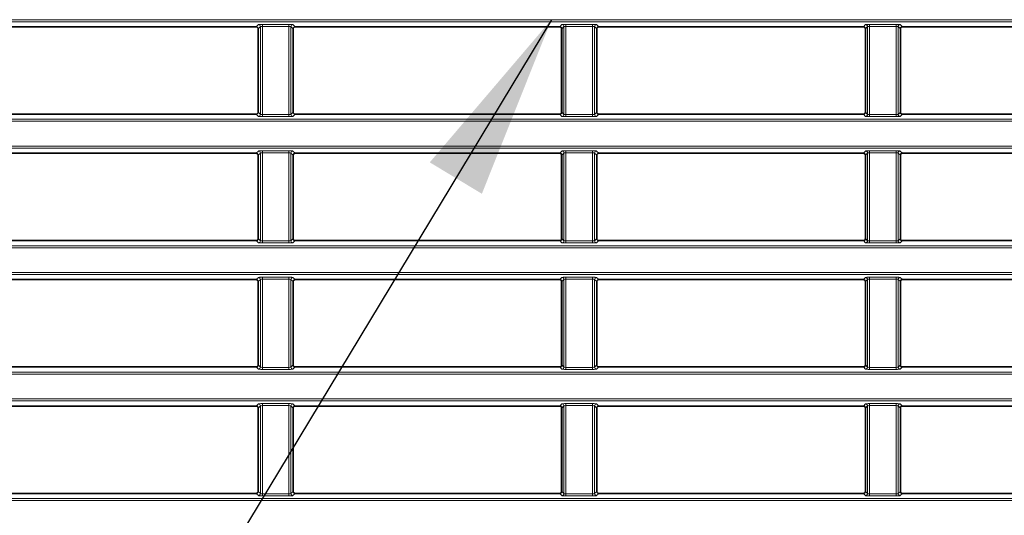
# Model space of a CAD drawing. Header units: millimetres. Extents: x 0 to 1118, y 0 to 864.
# Tile 129 of 172: x 868 to 892, y 361 to 373. Entities that reach past the tile are written whole.
import ezdxf

# ---------------------------------------------------------------- set-up
doc = ezdxf.new("R2010")
doc.units = ezdxf.units.MM
doc.layers.add('ALPHAREV', color=7, linetype='Continuous', lineweight=25)
doc.dimstyles.new('SLDDIMSTYLE2', dxfattribs={"dimtxt": 0.18, "dimasz": 4.572, "dimexe": 0, "dimexo": 0.0625, "dimgap": 0, "dimtad": 0, "dimtih": 1, "dimtoh": 1, "dimdec": 0, "dimrnd": 1e-09, "dimzin": 0, "dimdsep": 46, "dimtxsty": 'Standard', "dimsah": 1, "dimcen": 0.09, "dimadec": 0, "dimazin": 0, "dimtfac": 4.572, "dimtdec": 0, "dimtofl": 0, "dimtmove": 0, "dimatfit": 3, "dimfxl": 1, "dimfrac": 2, "dimtolj": 1, "dimtzin": 0, "dimarcsym": 0})

msp = doc.modelspace()

# ---------------------------------------------------------------- linework, layer by layer
at = {"color": 7, "linetype": 'Continuous', "lineweight": 18}
for p, q in [((794.184, 373.172), (983.327, 373.172)), ((983.327, 373.122), (794.184, 373.122)), ((873.524, 372.996), (873.578, 373.05)), ((873.628, 373), (873.574, 372.946)), ((873.628, 370.832), (873.628, 373)), ((873.678, 373.055), (874.333, 373.055)), ((873.678, 373.005), (873.678, 373.055)), ((874.333, 373.005), (873.678, 373.005)), ((873.678, 373.005), (873.678, 370.827)), ((874.333, 373.005), (874.333, 373.055)), ((874.333, 370.827), (874.333, 373.005)), ((874.383, 373), (874.383, 370.832)), ((874.438, 372.946), (874.383, 373)), ((874.433, 373.05), (874.488, 372.996)), ((881.024, 372.996), (881.078, 373.05)), ((881.128, 373), (881.074, 372.946)), ((881.128, 370.832), (881.128, 373)), ((881.178, 373.055), (881.833, 373.055)), ((881.178, 373.005), (881.178, 373.055)), ((881.833, 373.005), (881.178, 373.005)), ((881.178, 373.005), (881.178, 370.827)), ((881.833, 373.005), (881.833, 373.055)), ((881.833, 370.827), (881.833, 373.005)), ((881.883, 373), (881.883, 370.832)), ((881.938, 372.946), (881.883, 373)), ((881.933, 373.05), (881.988, 372.996)), ((888.524, 372.996), (888.578, 373.05)), ((888.628, 373), (888.574, 372.946)), ((888.628, 370.832), (888.628, 373)), ((888.678, 373.055), (889.333, 373.055)), ((888.678, 373.005), (888.678, 373.055)), ((889.333, 373.005), (888.678, 373.005)), ((888.678, 373.005), (888.678, 370.827)), ((889.333, 373.005), (889.333, 373.055)), ((889.333, 370.827), (889.333, 373.005)), ((889.383, 373), (889.383, 370.832)), ((889.438, 372.946), (889.383, 373)), ((889.433, 373.05), (889.488, 372.996)), ((794.184, 370.71), (983.327, 370.71)), ((873.578, 370.782), (873.524, 370.836)), ((873.574, 370.886), (873.628, 370.832)), ((873.678, 370.777), (873.678, 370.827)), ((873.678, 370.827), (874.333, 370.827)), ((874.333, 370.777), (873.678, 370.777)), ((874.333, 370.777), (874.333, 370.827)), ((874.383, 370.832), (874.438, 370.886)), ((874.488, 370.836), (874.433, 370.782)), ((881.078, 370.782), (881.024, 370.836)), ((881.074, 370.886), (881.128, 370.832)), ((881.178, 370.777), (881.178, 370.827)), ((881.178, 370.827), (881.833, 370.827)), ((881.833, 370.777), (881.178, 370.777)), ((881.833, 370.777), (881.833, 370.827)), ((881.883, 370.832), (881.938, 370.886)), ((881.988, 370.836), (881.933, 370.782)), ((888.578, 370.782), (888.524, 370.836)), ((888.574, 370.886), (888.628, 370.832)), ((888.678, 370.777), (888.678, 370.827)), ((888.678, 370.827), (889.333, 370.827)), ((889.333, 370.777), (888.678, 370.777)), ((889.333, 370.777), (889.333, 370.827)), ((889.383, 370.832), (889.438, 370.886)), ((889.488, 370.836), (889.433, 370.782)), ((983.327, 370.66), (794.184, 370.66)), ((794.184, 370.047), (983.327, 370.047)), ((983.327, 369.997), (794.184, 369.997)), ((873.524, 369.871), (873.578, 369.925)), ((873.628, 369.875), (873.574, 369.821)), ((873.628, 367.707), (873.628, 369.875)), ((873.678, 369.93), (874.333, 369.93)), ((873.678, 369.88), (873.678, 369.93)), ((874.333, 369.88), (873.678, 369.88)), ((873.678, 369.88), (873.678, 367.702)), ((874.333, 369.88), (874.333, 369.93)), ((874.333, 367.702), (874.333, 369.88)), ((874.383, 369.875), (874.383, 367.707)), ((874.438, 369.821), (874.383, 369.875)), ((874.433, 369.925), (874.488, 369.871)), ((881.024, 369.871), (881.078, 369.925)), ((881.128, 369.875), (881.074, 369.821)), ((881.128, 367.707), (881.128, 369.875)), ((881.178, 369.93), (881.833, 369.93)), ((881.178, 369.88), (881.178, 369.93)), ((881.833, 369.88), (881.178, 369.88)), ((881.178, 369.88), (881.178, 367.702)), ((881.833, 369.88), (881.833, 369.93)), ((881.833, 367.702), (881.833, 369.88)), ((881.883, 369.875), (881.883, 367.707)), ((881.938, 369.821), (881.883, 369.875)), ((881.933, 369.925), (881.988, 369.871)), ((888.524, 369.871), (888.578, 369.925)), ((888.628, 369.875), (888.574, 369.821)), ((888.628, 367.707), (888.628, 369.875)), ((888.678, 369.93), (889.333, 369.93)), ((888.678, 369.88), (888.678, 369.93)), ((889.333, 369.88), (888.678, 369.88)), ((888.678, 369.88), (888.678, 367.702)), ((889.333, 369.88), (889.333, 369.93)), ((889.333, 367.702), (889.333, 369.88)), ((889.383, 369.875), (889.383, 367.707)), ((889.438, 369.821), (889.383, 369.875)), ((889.433, 369.925), (889.488, 369.871)), ((794.184, 367.585), (983.327, 367.585)), ((873.578, 367.657), (873.524, 367.711)), ((873.574, 367.761), (873.628, 367.707)), ((873.678, 367.652), (873.678, 367.702)), ((873.678, 367.702), (874.333, 367.702)), ((874.333, 367.652), (873.678, 367.652)), ((874.333, 367.652), (874.333, 367.702)), ((874.383, 367.707), (874.438, 367.761)), ((874.488, 367.711), (874.433, 367.657)), ((881.078, 367.657), (881.024, 367.711)), ((881.074, 367.761), (881.128, 367.707)), ((881.178, 367.652), (881.178, 367.702)), ((881.178, 367.702), (881.833, 367.702)), ((881.833, 367.652), (881.178, 367.652)), ((881.833, 367.652), (881.833, 367.702)), ((881.883, 367.707), (881.938, 367.761)), ((881.988, 367.711), (881.933, 367.657)), ((888.578, 367.657), (888.524, 367.711)), ((888.574, 367.761), (888.628, 367.707)), ((888.678, 367.652), (888.678, 367.702)), ((888.678, 367.702), (889.333, 367.702)), ((889.333, 367.652), (888.678, 367.652)), ((889.333, 367.652), (889.333, 367.702)), ((889.383, 367.707), (889.438, 367.761)), ((889.488, 367.711), (889.433, 367.657)), ((983.327, 367.535), (794.184, 367.535)), ((794.184, 366.922), (983.327, 366.922)), ((983.327, 366.872), (794.184, 366.872)), ((873.524, 366.746), (873.578, 366.8)), ((873.628, 366.75), (873.574, 366.696)), ((873.628, 364.582), (873.628, 366.75)), ((873.678, 366.805), (874.333, 366.805)), ((873.678, 366.755), (873.678, 366.805)), ((874.333, 366.755), (873.678, 366.755)), ((873.678, 366.755), (873.678, 364.577)), ((874.333, 366.755), (874.333, 366.805)), ((874.333, 364.577), (874.333, 366.755)), ((874.383, 366.75), (874.383, 364.582)), ((874.438, 366.696), (874.383, 366.75)), ((874.433, 366.8), (874.488, 366.746)), ((881.024, 366.746), (881.078, 366.8)), ((881.128, 366.75), (881.074, 366.696)), ((881.128, 364.582), (881.128, 366.75)), ((881.178, 366.805), (881.833, 366.805)), ((881.178, 366.755), (881.178, 366.805)), ((881.833, 366.755), (881.178, 366.755)), ((881.178, 366.755), (881.178, 364.577)), ((881.833, 366.755), (881.833, 366.805)), ((881.833, 364.577), (881.833, 366.755)), ((881.883, 366.75), (881.883, 364.582)), ((881.938, 366.696), (881.883, 366.75)), ((881.933, 366.8), (881.988, 366.746)), ((888.524, 366.746), (888.578, 366.8)), ((888.628, 366.75), (888.574, 366.696)), ((888.628, 364.582), (888.628, 366.75)), ((888.678, 366.805), (889.333, 366.805)), ((888.678, 366.755), (888.678, 366.805)), ((889.333, 366.755), (888.678, 366.755)), ((888.678, 366.755), (888.678, 364.577)), ((889.333, 366.755), (889.333, 366.805)), ((889.333, 364.577), (889.333, 366.755)), ((889.383, 366.75), (889.383, 364.582)), ((889.438, 366.696), (889.383, 366.75)), ((889.433, 366.8), (889.488, 366.746)), ((873.574, 364.636), (873.628, 364.582)), ((874.383, 364.582), (874.438, 364.636)), ((881.074, 364.636), (881.128, 364.582)), ((881.883, 364.582), (881.938, 364.636)), ((888.574, 364.636), (888.628, 364.582)), ((889.383, 364.582), (889.438, 364.636)), ((794.184, 364.46), (983.327, 364.46)), ((983.327, 364.41), (794.184, 364.41)), ((873.578, 364.532), (873.524, 364.586)), ((873.678, 364.527), (873.678, 364.577)), ((873.678, 364.577), (874.333, 364.577)), ((874.333, 364.527), (873.678, 364.527)), ((874.333, 364.527), (874.333, 364.577)), ((874.488, 364.586), (874.433, 364.532)), ((881.078, 364.532), (881.024, 364.586)), ((881.178, 364.527), (881.178, 364.577)), ((881.178, 364.577), (881.833, 364.577)), ((881.833, 364.527), (881.178, 364.527)), ((881.833, 364.527), (881.833, 364.577)), ((881.988, 364.586), (881.933, 364.532)), ((888.578, 364.532), (888.524, 364.586)), ((888.678, 364.527), (888.678, 364.577)), ((888.678, 364.577), (889.333, 364.577)), ((889.333, 364.527), (888.678, 364.527)), ((889.333, 364.527), (889.333, 364.577)), ((889.488, 364.586), (889.433, 364.532)), ((794.184, 363.797), (983.327, 363.797)), ((983.327, 363.747), (794.184, 363.747)), ((873.524, 363.621), (873.578, 363.675)), ((873.678, 363.68), (874.333, 363.68)), ((873.678, 363.63), (873.678, 363.68)), ((874.333, 363.63), (874.333, 363.68)), ((874.433, 363.675), (874.488, 363.621)), ((881.024, 363.621), (881.078, 363.675)), ((881.178, 363.68), (881.833, 363.68)), ((881.178, 363.63), (881.178, 363.68)), ((881.833, 363.63), (881.833, 363.68)), ((881.933, 363.675), (881.988, 363.621)), ((888.524, 363.621), (888.578, 363.675)), ((888.678, 363.68), (889.333, 363.68)), ((888.678, 363.63), (888.678, 363.68)), ((889.333, 363.63), (889.333, 363.68)), ((889.433, 363.675), (889.488, 363.621)), ((873.628, 363.625), (873.574, 363.571)), ((873.628, 361.457), (873.628, 363.625)), ((874.333, 363.63), (873.678, 363.63)), ((873.678, 363.63), (873.678, 361.452)), ((874.333, 361.452), (874.333, 363.63)), ((874.383, 363.625), (874.383, 361.457)), ((874.438, 363.571), (874.383, 363.625)), ((881.128, 363.625), (881.074, 363.571)), ((881.128, 361.457), (881.128, 363.625)), ((881.833, 363.63), (881.178, 363.63)), ((881.178, 363.63), (881.178, 361.452)), ((881.833, 361.452), (881.833, 363.63)), ((881.883, 363.625), (881.883, 361.457)), ((881.938, 363.571), (881.883, 363.625)), ((888.628, 363.625), (888.574, 363.571)), ((888.628, 361.457), (888.628, 363.625)), ((889.333, 363.63), (888.678, 363.63)), ((888.678, 363.63), (888.678, 361.452)), ((889.333, 361.452), (889.333, 363.63)), ((889.383, 363.625), (889.383, 361.457)), ((889.438, 363.571), (889.383, 363.625)), ((873.574, 361.511), (873.628, 361.457)), ((874.383, 361.457), (874.438, 361.511)), ((881.074, 361.511), (881.128, 361.457)), ((881.883, 361.457), (881.938, 361.511)), ((888.574, 361.511), (888.628, 361.457)), ((889.383, 361.457), (889.438, 361.511)), ((794.184, 361.335), (983.327, 361.335)), ((983.327, 361.285), (794.184, 361.285)), ((873.578, 361.407), (873.524, 361.461)), ((873.678, 361.402), (873.678, 361.452)), ((873.678, 361.452), (874.333, 361.452)), ((874.333, 361.402), (873.678, 361.402)), ((874.333, 361.402), (874.333, 361.452)), ((874.488, 361.461), (874.433, 361.407)), ((881.078, 361.407), (881.024, 361.461)), ((881.178, 361.402), (881.178, 361.452)), ((881.178, 361.452), (881.833, 361.452)), ((881.833, 361.402), (881.178, 361.402)), ((881.833, 361.402), (881.833, 361.452)), ((881.988, 361.461), (881.933, 361.407)), ((888.578, 361.407), (888.524, 361.461)), ((888.678, 361.402), (888.678, 361.452)), ((888.678, 361.452), (889.333, 361.452)), ((889.333, 361.402), (888.678, 361.402)), ((889.333, 361.402), (889.333, 361.452)), ((889.488, 361.461), (889.433, 361.407))]:
    msp.add_line(p, q, dxfattribs=at)
at = {"color": 7, "linetype": 'Continuous', "lineweight": 35}
for p, q in [((866.988, 372.996), (873.524, 372.996)), ((873.574, 370.886), (873.574, 372.946)), ((874.438, 372.946), (874.438, 370.886)), ((874.488, 372.996), (881.024, 372.996)), ((881.068, 370.863), (881.068, 372.969)), ((881.074, 370.886), (881.074, 372.946)), ((881.938, 372.946), (881.938, 370.886)), ((881.943, 372.969), (881.943, 370.863)), ((881.988, 372.996), (888.524, 372.996)), ((888.574, 370.886), (888.574, 372.946)), ((889.438, 372.946), (889.438, 370.886)), ((889.488, 372.996), (896.024, 372.996)), ((866.988, 370.836), (873.524, 370.836)), ((874.488, 370.836), (881.024, 370.836)), ((881.988, 370.836), (888.524, 370.836)), ((889.488, 370.836), (896.024, 370.836)), ((866.988, 369.871), (873.524, 369.871)), ((873.574, 367.761), (873.574, 369.821)), ((874.438, 369.821), (874.438, 367.761)), ((874.488, 369.871), (881.024, 369.871)), ((881.068, 367.738), (881.068, 369.844)), ((881.074, 367.761), (881.074, 369.821)), ((881.938, 369.821), (881.938, 367.761)), ((881.943, 369.844), (881.943, 367.738)), ((881.988, 369.871), (888.524, 369.871)), ((888.574, 367.761), (888.574, 369.821)), ((889.438, 369.821), (889.438, 367.761)), ((889.488, 369.871), (896.024, 369.871)), ((866.988, 367.711), (873.524, 367.711)), ((874.488, 367.711), (881.024, 367.711)), ((881.988, 367.711), (888.524, 367.711)), ((889.488, 367.711), (896.024, 367.711)), ((866.988, 366.746), (873.524, 366.746)), ((873.574, 364.636), (873.574, 366.696)), ((874.438, 366.696), (874.438, 364.636)), ((874.488, 366.746), (881.024, 366.746)), ((881.068, 364.613), (881.068, 366.719)), ((881.074, 364.636), (881.074, 366.696)), ((881.938, 366.696), (881.938, 364.636)), ((881.943, 366.719), (881.943, 364.613)), ((881.988, 366.746), (888.524, 366.746)), ((888.574, 364.636), (888.574, 366.696)), ((889.438, 366.696), (889.438, 364.636)), ((889.488, 366.746), (896.024, 366.746)), ((866.988, 364.586), (873.524, 364.586)), ((874.488, 364.586), (881.024, 364.586)), ((881.988, 364.586), (888.524, 364.586)), ((889.488, 364.586), (896.024, 364.586)), ((866.988, 363.621), (873.524, 363.621)), ((873.574, 361.511), (873.574, 363.571)), ((874.438, 363.571), (874.438, 361.511)), ((874.488, 363.621), (881.024, 363.621)), ((881.068, 361.488), (881.068, 363.594)), ((881.074, 361.511), (881.074, 363.571)), ((881.938, 363.571), (881.938, 361.511)), ((881.943, 363.594), (881.943, 361.488)), ((881.988, 363.621), (888.524, 363.621)), ((888.574, 361.511), (888.574, 363.571)), ((889.438, 363.571), (889.438, 361.511)), ((889.488, 363.621), (896.024, 363.621)), ((866.988, 361.461), (873.524, 361.461)), ((874.488, 361.461), (881.024, 361.461)), ((881.988, 361.461), (888.524, 361.461)), ((889.488, 361.461), (896.024, 361.461))]:
    msp.add_line(p, q, dxfattribs=at)
at = {"color": 7, "linetype": 'Continuous', "lineweight": 18}
for centre, start, end in [((873.578, 373), 0.1836, 89.8164), ((874.433, 373), 90.1836, 179.8164), ((881.078, 373), 0.1836, 89.8164), ((881.933, 373), 90.1836, 179.8164), ((888.578, 373), 0.1836, 89.8164), ((889.433, 373), 90.1836, 179.8164), ((873.578, 370.832), 270.1836, 359.8164), ((874.433, 370.832), 180.1836, 269.8164), ((881.078, 370.832), 270.1836, 359.8164), ((881.933, 370.832), 180.1836, 269.8164), ((888.578, 370.832), 270.1836, 359.8164), ((889.433, 370.832), 180.1836, 269.8164), ((873.578, 369.875), 0.1836, 89.8164), ((874.433, 369.875), 90.1836, 179.8164), ((881.078, 369.875), 0.1836, 89.8164), ((881.933, 369.875), 90.1836, 179.8164), ((888.578, 369.875), 0.1836, 89.8164), ((889.433, 369.875), 90.1836, 179.8164), ((873.578, 367.707), 270.1836, 359.8164), ((874.433, 367.707), 180.1836, 269.8164), ((881.078, 367.707), 270.1836, 359.8164), ((881.933, 367.707), 180.1836, 269.8164), ((888.578, 367.707), 270.1836, 359.8164), ((889.433, 367.707), 180.1836, 269.8164), ((873.578, 366.75), 0.1836, 89.8164), ((874.433, 366.75), 90.1836, 179.8164), ((881.078, 366.75), 0.1836, 89.8164), ((881.933, 366.75), 90.1836, 179.8164), ((888.578, 366.75), 0.1836, 89.8164), ((889.433, 366.75), 90.1836, 179.8164), ((873.578, 364.582), 270.1836, 359.8164), ((874.433, 364.582), 180.1836, 269.8164), ((881.078, 364.582), 270.1836, 359.8164), ((881.933, 364.582), 180.1836, 269.8164), ((888.578, 364.582), 270.1836, 359.8164), ((889.433, 364.582), 180.1836, 269.8164), ((873.578, 363.625), 0.1836, 89.8164), ((874.433, 363.625), 90.1836, 179.8164), ((881.078, 363.625), 0.1836, 89.8164), ((881.933, 363.625), 90.1836, 179.8164), ((888.578, 363.625), 0.1836, 89.8164), ((889.433, 363.625), 90.1836, 179.8164), ((873.578, 361.457), 270.1836, 359.8164), ((874.433, 361.457), 180.1836, 269.8164), ((881.078, 361.457), 270.1836, 359.8164), ((881.933, 361.457), 180.1836, 269.8164), ((888.578, 361.457), 270.1836, 359.8164), ((889.433, 361.457), 180.1836, 269.8164)]:
    msp.add_arc(centre, 0.0501, start, end, dxfattribs=at)
at = {"color": 7, "linetype": 'Continuous', "lineweight": 35}
for centre, major_axis, start_param, end_param in [((873.524, 372.946), (0.0355, 0.0355), 5.499157, 7.067214), ((874.488, 372.946), (0.0355, -0.0355), 2.357564, 3.925621), ((881.024, 372.946), (0.0355, 0.0355), 5.499157, 7.067214), ((881.988, 372.946), (0.0355, -0.0355), 2.357564, 3.925621), ((888.524, 372.946), (0.0355, 0.0355), 5.499157, 7.067214), ((889.488, 372.946), (0.0355, -0.0355), 2.357564, 3.925621), ((873.524, 370.886), (0.0355, -0.0355), 5.499157, 7.067214), ((874.488, 370.886), (0.0355, 0.0355), 2.357564, 3.925621), ((881.024, 370.886), (0.0355, -0.0355), 5.499157, 7.067214), ((881.988, 370.886), (0.0355, 0.0355), 2.357564, 3.925621), ((888.524, 370.886), (0.0355, -0.0355), 5.499157, 7.067214), ((889.488, 370.886), (0.0355, 0.0355), 2.357564, 3.925621), ((873.524, 369.821), (0.0355, 0.0355), 5.499157, 7.067214), ((874.488, 369.821), (0.0355, -0.0355), 2.357564, 3.925621), ((881.024, 369.821), (0.0355, 0.0355), 5.499157, 7.067214), ((881.988, 369.821), (0.0355, -0.0355), 2.357564, 3.925621), ((888.524, 369.821), (0.0355, 0.0355), 5.499157, 7.067214), ((889.488, 369.821), (0.0355, -0.0355), 2.357564, 3.925621), ((873.524, 367.761), (0.0355, -0.0355), 5.499157, 7.067214), ((874.488, 367.761), (0.0355, 0.0355), 2.357564, 3.925621), ((881.024, 367.761), (0.0355, -0.0355), 5.499157, 7.067214), ((881.988, 367.761), (0.0355, 0.0355), 2.357564, 3.925621), ((888.524, 367.761), (0.0355, -0.0355), 5.499157, 7.067214), ((889.488, 367.761), (0.0355, 0.0355), 2.357564, 3.925621), ((873.524, 366.696), (0.0355, 0.0355), 5.499157, 7.067214), ((874.488, 366.696), (0.0355, -0.0355), 2.357564, 3.925621), ((881.024, 366.696), (0.0355, 0.0355), 5.499157, 7.067214), ((881.988, 366.696), (0.0355, -0.0355), 2.357564, 3.925621), ((888.524, 366.696), (0.0355, 0.0355), 5.499157, 7.067214), ((889.488, 366.696), (0.0355, -0.0355), 2.357564, 3.925621), ((873.524, 364.636), (0.0355, -0.0355), 5.499157, 7.067214), ((874.488, 364.636), (0.0355, 0.0355), 2.357564, 3.925621), ((881.024, 364.636), (0.0355, -0.0355), 5.499157, 7.067214), ((881.988, 364.636), (0.0355, 0.0355), 2.357564, 3.925621), ((888.524, 364.636), (0.0355, -0.0355), 5.499157, 7.067214), ((889.488, 364.636), (0.0355, 0.0355), 2.357564, 3.925621), ((873.524, 363.571), (0.0355, 0.0355), 5.499157, 7.067214), ((874.488, 363.571), (0.0355, -0.0355), 2.357564, 3.925621), ((881.024, 363.571), (0.0355, 0.0355), 5.499157, 7.067214), ((881.988, 363.571), (0.0355, -0.0355), 2.357564, 3.925621), ((888.524, 363.571), (0.0355, 0.0355), 5.499157, 7.067214), ((889.488, 363.571), (0.0355, -0.0355), 2.357564, 3.925621), ((873.524, 361.511), (0.0355, -0.0355), 5.499157, 7.067214), ((874.488, 361.511), (0.0355, 0.0355), 2.357564, 3.925621), ((881.024, 361.511), (0.0355, -0.0355), 5.499157, 7.067214), ((881.988, 361.511), (0.0355, 0.0355), 2.357564, 3.925621), ((888.524, 361.511), (0.0355, -0.0355), 5.499157, 7.067214), ((889.488, 361.511), (0.0355, 0.0355), 2.357564, 3.925621)]:
    msp.add_ellipse(centre, major_axis=major_axis, ratio=0.997265, start_param=start_param, end_param=end_param, dxfattribs=at)
at = {"color": 7, "linetype": 'Continuous', "lineweight": 18}
for centre, major_axis, ratio, start_param, end_param in [((873.678, 373.05), (0.1, 0), 0.052408, 1.570796, 3.089233), ((873.678, 373), (0.05, 0), 0.104816, 1.570796, 3.089233), ((874.333, 373.05), (0.1, 0), 0.052408, 0.05236, 1.570796), ((874.333, 373), (0.05, 0), 0.104816, 0.05236, 1.570796), ((881.178, 373.05), (0.1, 0), 0.052408, 1.570796, 3.089233), ((881.178, 373), (0.05, 0), 0.104816, 1.570796, 3.089233), ((881.833, 373.05), (0.1, 0), 0.052408, 0.05236, 1.570796), ((881.833, 373), (0.05, 0), 0.104816, 0.05236, 1.570796), ((888.678, 373.05), (0.1, 0), 0.052408, 1.570796, 3.089233), ((888.678, 373), (0.05, 0), 0.104816, 1.570796, 3.089233), ((889.333, 373.05), (0.1, 0), 0.052408, 0.05236, 1.570796), ((889.333, 373), (0.05, 0), 0.104816, 0.05236, 1.570796), ((873.678, 370.782), (0.1, 0), 0.052408, 3.193953, 4.712389), ((873.678, 370.832), (0.05, 0), 0.104816, 3.193953, 4.712389), ((874.333, 370.832), (0.05, 0), 0.104816, 4.712389, 6.230825), ((874.333, 370.782), (0.1, 0), 0.052408, 4.712389, 6.230825), ((881.178, 370.782), (0.1, 0), 0.052408, 3.193953, 4.712389), ((881.178, 370.832), (0.05, 0), 0.104816, 3.193953, 4.712389), ((881.833, 370.832), (0.05, 0), 0.104816, 4.712389, 6.230825), ((881.833, 370.782), (0.1, 0), 0.052408, 4.712389, 6.230825), ((888.678, 370.782), (0.1, 0), 0.052408, 3.193953, 4.712389), ((888.678, 370.832), (0.05, 0), 0.104816, 3.193953, 4.712389), ((889.333, 370.832), (0.05, 0), 0.104816, 4.712389, 6.230825), ((889.333, 370.782), (0.1, 0), 0.052408, 4.712389, 6.230825), ((873.678, 369.925), (0.1, 0), 0.052408, 1.570796, 3.089233), ((873.678, 369.875), (0.05, 0), 0.104816, 1.570796, 3.089233), ((874.333, 369.925), (0.1, 0), 0.052408, 0.05236, 1.570796), ((874.333, 369.875), (0.05, 0), 0.104816, 0.05236, 1.570796), ((881.178, 369.925), (0.1, 0), 0.052408, 1.570796, 3.089233), ((881.178, 369.875), (0.05, 0), 0.104816, 1.570796, 3.089233), ((881.833, 369.925), (0.1, 0), 0.052408, 0.05236, 1.570796), ((881.833, 369.875), (0.05, 0), 0.104816, 0.05236, 1.570796), ((888.678, 369.925), (0.1, 0), 0.052408, 1.570796, 3.089233), ((888.678, 369.875), (0.05, 0), 0.104816, 1.570796, 3.089233), ((889.333, 369.925), (0.1, 0), 0.052408, 0.05236, 1.570796), ((889.333, 369.875), (0.05, 0), 0.104816, 0.05236, 1.570796), ((873.678, 367.657), (0.1, 0), 0.052408, 3.193953, 4.712389), ((873.678, 367.707), (0.05, 0), 0.104816, 3.193953, 4.712389), ((874.333, 367.707), (0.05, 0), 0.104816, 4.712389, 6.230825), ((874.333, 367.657), (0.1, 0), 0.052408, 4.712389, 6.230825), ((881.178, 367.657), (0.1, 0), 0.052408, 3.193953, 4.712389), ((881.178, 367.707), (0.05, 0), 0.104816, 3.193953, 4.712389), ((881.833, 367.707), (0.05, 0), 0.104816, 4.712389, 6.230825), ((881.833, 367.657), (0.1, 0), 0.052408, 4.712389, 6.230825), ((888.678, 367.657), (0.1, 0), 0.052408, 3.193953, 4.712389), ((888.678, 367.707), (0.05, 0), 0.104816, 3.193953, 4.712389), ((889.333, 367.707), (0.05, 0), 0.104816, 4.712389, 6.230825), ((889.333, 367.657), (0.1, 0), 0.052408, 4.712389, 6.230825), ((873.678, 366.8), (0.1, 0), 0.052408, 1.570796, 3.089233), ((873.678, 366.75), (0.05, 0), 0.104816, 1.570796, 3.089233), ((874.333, 366.8), (0.1, 0), 0.052408, 0.05236, 1.570796), ((874.333, 366.75), (0.05, 0), 0.104816, 0.05236, 1.570796), ((881.178, 366.8), (0.1, 0), 0.052408, 1.570796, 3.089233), ((881.178, 366.75), (0.05, 0), 0.104816, 1.570796, 3.089233), ((881.833, 366.8), (0.1, 0), 0.052408, 0.05236, 1.570796), ((881.833, 366.75), (0.05, 0), 0.104816, 0.05236, 1.570796), ((888.678, 366.8), (0.1, 0), 0.052408, 1.570796, 3.089233), ((888.678, 366.75), (0.05, 0), 0.104816, 1.570796, 3.089233), ((889.333, 366.8), (0.1, 0), 0.052408, 0.05236, 1.570796), ((889.333, 366.75), (0.05, 0), 0.104816, 0.05236, 1.570796), ((873.678, 364.532), (0.1, 0), 0.052408, 3.193953, 4.712389), ((873.678, 364.582), (0.05, 0), 0.104816, 3.193953, 4.712389), ((874.333, 364.582), (0.05, 0), 0.104816, 4.712389, 6.230825), ((874.333, 364.532), (0.1, 0), 0.052408, 4.712389, 6.230825), ((881.178, 364.532), (0.1, 0), 0.052408, 3.193953, 4.712389), ((881.178, 364.582), (0.05, 0), 0.104816, 3.193953, 4.712389), ((881.833, 364.582), (0.05, 0), 0.104816, 4.712389, 6.230825), ((881.833, 364.532), (0.1, 0), 0.052408, 4.712389, 6.230825), ((888.678, 364.532), (0.1, 0), 0.052408, 3.193953, 4.712389), ((888.678, 364.582), (0.05, 0), 0.104816, 3.193953, 4.712389), ((889.333, 364.582), (0.05, 0), 0.104816, 4.712389, 6.230825), ((889.333, 364.532), (0.1, 0), 0.052408, 4.712389, 6.230825), ((873.678, 363.675), (0.1, 0), 0.052408, 1.570796, 3.089233), ((874.333, 363.675), (0.1, 0), 0.052408, 0.05236, 1.570796), ((881.178, 363.675), (0.1, 0), 0.052408, 1.570796, 3.089233), ((881.833, 363.675), (0.1, 0), 0.052408, 0.05236, 1.570796), ((888.678, 363.675), (0.1, 0), 0.052408, 1.570796, 3.089233), ((889.333, 363.675), (0.1, 0), 0.052408, 0.05236, 1.570796), ((873.678, 363.625), (0.05, 0), 0.104816, 1.570796, 3.089233), ((874.333, 363.625), (0.05, 0), 0.104816, 0.05236, 1.570796), ((881.178, 363.625), (0.05, 0), 0.104816, 1.570796, 3.089233), ((881.833, 363.625), (0.05, 0), 0.104816, 0.05236, 1.570796), ((888.678, 363.625), (0.05, 0), 0.104816, 1.570796, 3.089233), ((889.333, 363.625), (0.05, 0), 0.104816, 0.05236, 1.570796), ((873.678, 361.407), (0.1, 0), 0.052408, 3.193953, 4.712389), ((873.678, 361.457), (0.05, 0), 0.104816, 3.193953, 4.712389), ((874.333, 361.457), (0.05, 0), 0.104816, 4.712389, 6.230825), ((874.333, 361.407), (0.1, 0), 0.052408, 4.712389, 6.230825), ((881.178, 361.407), (0.1, 0), 0.052408, 3.193953, 4.712389), ((881.178, 361.457), (0.05, 0), 0.104816, 3.193953, 4.712389), ((881.833, 361.457), (0.05, 0), 0.104816, 4.712389, 6.230825), ((881.833, 361.407), (0.1, 0), 0.052408, 4.712389, 6.230825), ((888.678, 361.407), (0.1, 0), 0.052408, 3.193953, 4.712389), ((888.678, 361.457), (0.05, 0), 0.104816, 3.193953, 4.712389), ((889.333, 361.457), (0.05, 0), 0.104816, 4.712389, 6.230825), ((889.333, 361.407), (0.1, 0), 0.052408, 4.712389, 6.230825)]:
    msp.add_ellipse(centre, major_axis=major_axis, ratio=ratio, start_param=start_param, end_param=end_param, dxfattribs=at)

# ---------------------------------------------------------------- leaders
at = {"layer": 'ALPHAREV'}
msp.add_leader([(880.817, 373.172), (823.764, 278.557)], dimstyle='SLDDIMSTYLE2', dxfattribs=at)

doc.saveas('drawing.dxf')
